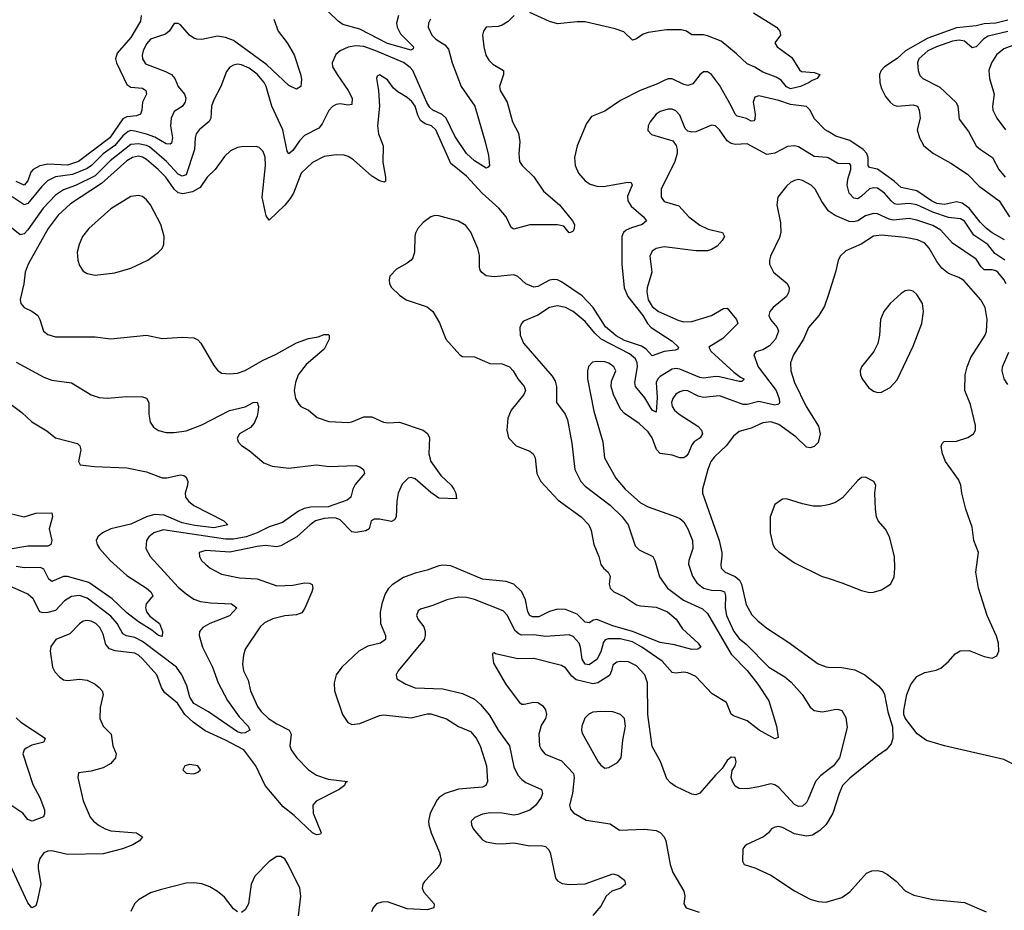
# Model space of a CAD drawing. Header units: inches. Extents: x 1678809 to 1859548, y 384609 to 522868.
# Tile 216 of 256: x 1755908 to 1760892, y 494318 to 498828. Entities that reach past the tile are written whole.
import ezdxf

# ---------------------------------------------------------------- set-up
doc = ezdxf.new("R2010")
doc.units = ezdxf.units.IN
doc.header["$MEASUREMENT"] = 0
doc.layers.add('B7459', color=7, linetype='Continuous')
doc.layers.add('B7469', color=7, linetype='Continuous')

msp = doc.modelspace()

# ---------------------------------------------------------------- linework, layer by layer
at = {"layer": 'B7459', "color": 5}
for points, elevation in [([(1757825, 498850), (1757814.8, 498810), (1757818.3, 498790), (1757836.4, 498756.4), (1757900.9, 498690), (1757898.9, 498681.1), (1757890, 498673.6), (1757770, 498707.9), (1757630, 498780.6), (1757544.3, 498804.3), (1757519.9, 498819.9), (1757470, 498869.8)], 340), ([(1759622.8, 498862.8), (1759739.6, 498790), (1759755.2, 498770), (1759758.7, 498750), (1759730.7, 498710), (1759743, 498690), (1759816.2, 498636.2), (1759854.7, 498574.7), (1759866.1, 498566.1), (1759930, 498560.3), (1759959.1, 498550), (1759944.9, 498530), (1759919.2, 498520.8), (1759904.4, 498510), (1759860.2, 498490), (1759810, 498478.1), (1759790, 498488.4), (1759762, 498522), (1759737.7, 498537.7), (1759670, 498562.2), (1759630, 498587.5), (1759590, 498604.1), (1759535.8, 498655.8), (1759458.8, 498718.8), (1759390, 498746.6), (1759368.7, 498751.3), (1759310.8, 498750.8), (1759283.1, 498770), (1759257.1, 498777.1), (1759182.6, 498777.4), (1759090, 498763.9), (1759064.7, 498755.3), (1759030, 498730.7), (1759010, 498723.9), (1758965.8, 498765.8), (1758922, 498782), (1758770, 498816.9), (1758730, 498817.6), (1758630, 498807.6), (1758590, 498819.4), (1758490, 498863.6)], 380), ([(1757987.9, 498830), (1757977.3, 498810), (1757974.9, 498790), (1757993.6, 498750), (1758014.6, 498730), (1758060.4, 498700.5), (1758078.6, 498678.6), (1758097.6, 498610), (1758143.4, 498490), (1758211.8, 498390), (1758264.8, 498210), (1758280.3, 498140.3), (1758285.8, 498090), (1758279.5, 498080.5), (1758270, 498076.5), (1758210, 498113.7), (1758170, 498150.5), (1758110, 498237.6), (1758067.6, 498330), (1758047.1, 498347.1), (1757999.5, 498370), (1757984.1, 498384.1), (1757969.1, 498409.1), (1757898.1, 498570), (1757885.3, 498585.3), (1757850, 498610.6), (1757710, 498670.9), (1757650, 498691.6), (1757610, 498696.2), (1757571.2, 498688.8), (1757530.4, 498670), (1757507.5, 498652.5), (1757488.9, 498610), (1757491.4, 498590), (1757514.3, 498550), (1757571.4, 498470), (1757591.5, 498430), (1757590, 498399.3), (1757570, 498394.8), (1757530, 498402.5), (1757510, 498399.3), (1757491.7, 498388.3), (1757472.7, 498367.3), (1757439, 498301), (1757421.8, 498278.2), (1757350, 498241.6), (1757325, 498215), (1757290, 498166), (1757270, 498148.2), (1757262.2, 498162.2), (1757239.6, 498270), (1757184.7, 498390), (1757156.2, 498490), (1757145.4, 498510), (1757110, 498551.6), (1757070, 498581.9), (1757030, 498599.9), (1757010, 498602), (1756990, 498597.8), (1756972.5, 498587.5), (1756954.9, 498565.1), (1756925.5, 498490), (1756890, 498422.9), (1756879.7, 498390), (1756875, 498330), (1756867.1, 498312.9), (1756816.5, 498270), (1756801.1, 498250), (1756795.8, 498230), (1756793.6, 498170), (1756750, 498042.3), (1756730, 498035.2), (1756710, 498045.3), (1756650.6, 498110.6), (1756564.4, 498184.4), (1756550, 498191.7), (1756510, 498199.4), (1756470, 498196.4), (1756366.3, 498113.7), (1756290, 498037.2), (1756190, 497988.6), (1756130, 497966), (1756090, 497939.4), (1756026.7, 497873.3), (1755950, 497763.9), (1755930, 497744.1), (1755910, 497739.1), (1755850, 497787.1)], 360), ([(1758411.7, 498850), (1758380.6, 498819.4), (1758350, 498799.8), (1758330, 498793.8), (1758270, 498789.6), (1758255.3, 498770), (1758250.3, 498750), (1758257.2, 498690), (1758267.6, 498647.6), (1758282.2, 498622.2), (1758303.5, 498603.5), (1758357, 498570), (1758357.7, 498550), (1758337.4, 498490), (1758340.2, 498470), (1758375.2, 498410), (1758401.8, 498310), (1758433.3, 498253.3), (1758439.4, 498210), (1758434.2, 498150), (1758438.8, 498110), (1758451.4, 498090), (1758510, 498033), (1758559.4, 497959.4), (1758640.8, 497890), (1758705.7, 497810), (1758716.5, 497790), (1758715, 497770), (1758710, 497757), (1758696, 497750), (1758690, 497748.2), (1758661.6, 497781.6), (1758630, 497789.8), (1758490, 497789.5), (1758410, 497767.4), (1758395.5, 497775.5), (1758370.8, 497830), (1758333.6, 497873.6), (1758249.4, 497950), (1758170, 498035), (1758090, 498099.8), (1758013.9, 498270), (1757992, 498290), (1757960.8, 498300.8), (1757937.7, 498317.7), (1757924.1, 498344.1), (1757910.7, 498390), (1757893.8, 498413.8), (1757870, 498433.5), (1757821.9, 498461.9), (1757801, 498481), (1757770, 498522.9), (1757730, 498549.3), (1757718, 498542), (1757713.4, 498530), (1757724.2, 498470), (1757728.6, 498390), (1757719.5, 498290), (1757724.7, 498250), (1757747.2, 498190), (1757746.2, 498106.2), (1757759.2, 498030), (1757759.3, 498010), (1757754.9, 498005.1), (1757730, 498012.3), (1757690, 498035.7), (1757598.3, 498118.3), (1757570, 498135.8), (1757550, 498141.6), (1757510, 498143.7), (1757450, 498134.5), (1757390, 498105), (1757333.2, 498050), (1757293.3, 497950), (1757277.6, 497922.4), (1757250, 497889), (1757170, 497813.3), (1757154.8, 497834.8), (1757136, 497930), (1757151.8, 498090), (1757151, 498131), (1757140.3, 498160.3), (1757120.6, 498180.6), (1757105.7, 498185.7), (1757030, 498184.8), (1757010, 498181), (1756975.9, 498164.1), (1756944.3, 498135.7), (1756897.8, 498070), (1756857.5, 498030), (1756822.3, 497977.7), (1756783.5, 497956.5), (1756734.2, 497945.8), (1756710, 497951.6), (1756690, 497969.9), (1756648.1, 498030), (1756609.5, 498070), (1756550, 498119.7), (1756530, 498131.8), (1756510, 498136.1), (1756479.7, 498130), (1756450, 498112.6), (1756321.6, 497998.4), (1756165.2, 497894.8), (1756102.1, 497837.9), (1756052.9, 497770), (1755950.2, 497590), (1755936, 497550), (1755929.4, 497490), (1755910.3, 497410.3), (1755914, 497390), (1755930.2, 497370.2), (1755970, 497352.3), (1755999.2, 497330), (1756010.2, 497310), (1756028.8, 497250), (1756050, 497233.4), (1756090, 497222.4), (1756290, 497222.8), (1756370, 497212.6), (1756550, 497230.4), (1756630, 497213.7), (1756730, 497221.1), (1756790, 497216.5), (1756810, 497206.7), (1756824.2, 497190), (1756890, 497077.1), (1756910, 497052.4), (1756930, 497038.7), (1756970, 497034.4), (1757010, 497038.8), (1757050, 497052.2), (1757137.2, 497102.8), (1757206.4, 497133.6), (1757310, 497192.3), (1757370, 497214.3), (1757418.4, 497221.6), (1757450, 497234.4), (1757470, 497234), (1757474, 497230), (1757474.9, 497210), (1757450, 497159.6), (1757358.5, 497081.5), (1757317.7, 497030), (1757304.2, 496990), (1757297.7, 496950), (1757304.9, 496910), (1757320.7, 496880.7), (1757330.6, 496870), (1757370.4, 496850), (1757413.4, 496813.4), (1757472.7, 496792.7), (1757571.7, 496788.3), (1757590, 496791.5), (1757650, 496816.2), (1757690, 496817.3), (1757750, 496790.2), (1757773.5, 496786.5), (1757830.9, 496789.1), (1757950, 496748.9), (1757972, 496732), (1757981.7, 496710), (1757979.3, 496630), (1757989.3, 496590), (1758039.1, 496519.1), (1758092.2, 496470), (1758106.4, 496450), (1758116.4, 496430), (1758118.8, 496401.2), (1758030, 496405.8), (1757990, 496432.9), (1757910, 496502.2), (1757890, 496509.8), (1757873.6, 496506.4), (1757844.5, 496475.5), (1757823.9, 496430), (1757816.8, 496390), (1757813.5, 496310), (1757805.1, 496294.9), (1757790, 496287.6), (1757730, 496297.9), (1757702.1, 496297.9), (1757686.9, 496290), (1757676.9, 496250), (1757660.8, 496239.2), (1757610, 496231.2), (1757590, 496235.2), (1757530, 496295.2), (1757510, 496303.4), (1757490, 496305.3), (1757450, 496301.3), (1757406, 496290), (1757377.7, 496270), (1757310.7, 496209.3), (1757230, 496163.4), (1757210, 496159.1), (1757150, 496164.6), (1757110, 496161), (1756971, 496131), (1756850, 496139.2), (1756817.3, 496130), (1756818.4, 496110), (1756828.5, 496090), (1756848.4, 496070), (1756872.7, 496050), (1756930, 496020.2), (1757021.4, 496001.4), (1757110, 495997.3), (1757210, 495960.9), (1757290, 495964.3), (1757350, 495975.9), (1757374.8, 495974.8), (1757387.7, 495967.7), (1757392.3, 495950), (1757386.4, 495930), (1757352.1, 495847.9), (1757335.6, 495824.4), (1757310, 495813.6), (1757250, 495809.3), (1757190, 495793.3), (1757147, 495773), (1757125.9, 495754.1), (1757050, 495640.9), (1757040.2, 495610), (1757035.9, 495564.1), (1757041.2, 495530), (1757063.7, 495483.7), (1757076.5, 495430), (1757111.9, 495350), (1757130, 495324.2), (1757168.2, 495290), (1757210, 495262), (1757271.6, 495230), (1757282.6, 495210), (1757275.9, 495150), (1757281.6, 495130), (1757311.1, 495090), (1757370, 495029.5), (1757410, 495001.8), (1757470, 494982.7), (1757566.8, 494970), (1757557.3, 494962.7), (1757552, 494950), (1757526, 494930), (1757408.7, 494870), (1757392.4, 494850), (1757393.7, 494810), (1757434.4, 494710), (1757430, 494702.7), (1757410, 494700.9), (1757390, 494710.9), (1757297.2, 494797.2), (1757241.1, 494841.1), (1757150.5, 494950), (1757102.6, 495050), (1757041.8, 495130), (1756950, 495179.8), (1756847.5, 495227.5), (1756785.6, 495270), (1756743.4, 495310), (1756706.8, 495366.8), (1756640.2, 495420.2), (1756625.5, 495445.5), (1756602.6, 495510), (1756530, 495591.6), (1756510, 495609.9), (1756490, 495620.4), (1756391.7, 495631.7), (1756362.7, 495642.7), (1756344.3, 495664.3), (1756330, 495716.3), (1756313.6, 495750), (1756293.3, 495770), (1756270, 495781.6), (1756250, 495785.8), (1756230, 495781.6), (1756210, 495768.6), (1756161.4, 495718.6), (1756090.4, 495690), (1756065.5, 495654.5), (1756061.5, 495630), (1756074.7, 495550), (1756086, 495526), (1756110, 495499.5), (1756130, 495485.7), (1756150, 495481.7), (1756210, 495488.7), (1756250, 495482.6), (1756290, 495462.6), (1756310, 495447), (1756325.7, 495430), (1756330, 495411.3), (1756315.4, 495344.6), (1756314, 495290), (1756331.2, 495251.2), (1756370.3, 495210), (1756379.1, 495150), (1756395.9, 495110), (1756393.4, 495090), (1756370, 495060.9), (1756330, 495038.8), (1756270, 495022.4), (1756205.8, 495014.2), (1756202, 494990), (1756228.5, 494871.5), (1756265.2, 494790), (1756280.8, 494770), (1756310, 494747), (1756340.3, 494730), (1756370, 494720.1), (1756498.8, 494710), (1756530.4, 494690), (1756513.7, 494670), (1756481.1, 494650), (1756428.4, 494630), (1756330, 494603.8), (1756150, 494599.8), (1756070, 494619.3), (1756050, 494618.2), (1756030, 494608.3), (1756010, 494579.6), (1756002, 494550), (1756000.9, 494530), (1756014.8, 494450), (1755997.2, 494362.8), (1755990, 494340.7), (1755983.6, 494336.4), (1755970, 494331.2), (1755950, 494355.6), (1755850.5, 494570)], 380), ([(1757194, 498830), (1757215.6, 498770), (1757261.8, 498710), (1757297.1, 498650), (1757328.7, 498551.3), (1757333.9, 498526.1), (1757330.3, 498490), (1757310, 498476.2), (1757270, 498494), (1757159.6, 498599.6), (1756990, 498723.4), (1756950, 498737.8), (1756910, 498743.8), (1756830, 498728.5), (1756804, 498730), (1756790, 498734.3), (1756768, 498750), (1756722, 498802), (1756710, 498809.3), (1756690, 498809.2), (1756664.9, 498770), (1756645.3, 498754.7), (1756570, 498729), (1756550, 498705.7), (1756533.1, 498670), (1756527.9, 498647.9), (1756529.4, 498629.4), (1756544.8, 498604.8), (1756646, 498566), (1756675.6, 498550), (1756693.6, 498530), (1756710.2, 498490), (1756742.6, 498450), (1756748.4, 498430), (1756745, 498410), (1756730, 498388.9), (1756690, 498363.1), (1756674.5, 498330), (1756672, 498290), (1756681.9, 498230), (1756676.8, 498203.2), (1756670, 498197.4), (1756650, 498199.1), (1756592.7, 498232.7), (1756550, 498249.1), (1756490, 498264.3), (1756470, 498266.4), (1756457.7, 498262.3), (1756430, 498240.5), (1756388.9, 498191.1), (1756330, 498148.6), (1756272.1, 498090), (1756250, 498074.1), (1756176.1, 498043.9), (1756088.6, 498031.4), (1756048.2, 498011.8), (1756018.1, 497981.9), (1755950, 497896.7), (1755930, 497890.4), (1755870, 497930.8)], 340), ([(1756522.7, 498850), (1756518.9, 498821.1), (1756470, 498737.8), (1756402.1, 498657.9), (1756393.4, 498630), (1756397.6, 498610), (1756450, 498499.4), (1756470, 498485.7), (1756530, 498480.6), (1756546.3, 498470), (1756549.2, 498450), (1756530.2, 498410), (1756526.9, 498370), (1756519.5, 498350), (1756498.9, 498341.1), (1756450, 498335.6), (1756430, 498325.4), (1756363.8, 498230), (1756205, 498110), (1756150, 498090.5), (1756050, 498096.2), (1756010, 498088.1), (1755977, 498070), (1755963.8, 498056.2), (1755948.8, 498011.2), (1755930, 497989.9), (1755890, 498007.9)], 320), ([(1760000, 498261.6), (1759985.7, 498270), (1759930, 498327.1), (1759909.8, 498370), (1759890, 498388.7), (1759810, 498398.4), (1759750, 498418.5), (1759650, 498441.9), (1759630, 498435), (1759620.4, 498410), (1759631.2, 498350), (1759630, 498322), (1759624.7, 498315.3), (1759610, 498314.3), (1759586.9, 498326.9), (1759540.1, 498340.1), (1759529.1, 498349.1), (1759510, 498392), (1759450, 498496.5), (1759410, 498550.7), (1759390, 498564.4), (1759370, 498564.6), (1759350, 498548.7), (1759316.1, 498503.9), (1759290, 498494.4), (1759270, 498499.5), (1759210, 498528.2), (1759190, 498528.2), (1759170, 498520.6), (1759136.6, 498503.4), (1759048, 498470), (1758950, 498418.9), (1758870, 498365), (1758802.3, 498337.7), (1758777.4, 498302.6), (1758730.3, 498190), (1758715.6, 498130), (1758719.7, 498090), (1758736.1, 498050), (1758770, 498011.7), (1758795.3, 497995.3), (1758830, 497984.7), (1758863.5, 497983.5), (1758985.8, 498005.9), (1759003.4, 498003.4), (1759008.8, 497990), (1758985.2, 497934.8), (1758987, 497910), (1759004, 497884), (1759066, 497830), (1759080.9, 497810), (1759059.1, 497790), (1759005.4, 497774.6), (1758978.7, 497761.3), (1758964.4, 497750), (1758955.2, 497730), (1758956, 497590), (1758967.9, 497470), (1758986, 497426), (1759061.5, 497330), (1759085.8, 497290), (1759103.8, 497270), (1759210, 497199.5), (1759242, 497170), (1759239.7, 497160.3), (1759225.4, 497154.6), (1759170, 497148.4), (1759110, 497126.2), (1759078.7, 497158.7), (1759055, 497175), (1758970, 497204.2), (1758926.6, 497226.6), (1758872.5, 497272.5), (1758811, 497370), (1758755.2, 497430), (1758650, 497501), (1758630, 497509.8), (1758610, 497512.2), (1758590, 497508.2), (1758530, 497476.5), (1758510, 497473.8), (1758469.9, 497489.9), (1758430, 497527.3), (1758410, 497535.5), (1758310, 497525.4), (1758270, 497531.2), (1758247.1, 497547.1), (1758239.6, 497559.6), (1758235.1, 497575.1), (1758235, 497635), (1758227.6, 497670), (1758192.4, 497752.4), (1758166.5, 497786.5), (1758130, 497807.6), (1758030, 497835.1), (1758010, 497835.6), (1757990, 497829.8), (1757950, 497800.3), (1757922.8, 497770), (1757912.3, 497747.7), (1757907.9, 497730), (1757907.3, 497650), (1757897.4, 497622.6), (1757889.2, 497610), (1757870, 497595.4), (1757814.6, 497565.4), (1757782.4, 497530), (1757778.2, 497510), (1757780.2, 497490), (1757790, 497472.2), (1757830, 497433.1), (1757863.8, 497410), (1757970, 497374), (1757999.3, 497350), (1758032.8, 497292.8), (1758065.5, 497210), (1758136.3, 497130), (1758150, 497122), (1758210, 497120.6), (1758287, 497087), (1758350, 497085.1), (1758387.1, 497070), (1758406.3, 497050), (1758430.1, 497010.1), (1758461.8, 496970), (1758468.3, 496950), (1758459.3, 496930), (1758396.5, 496850), (1758378.5, 496810), (1758373.1, 496750), (1758383.1, 496710), (1758420.5, 496670), (1758490, 496643.7), (1758506.4, 496630), (1758516.9, 496610), (1758525.5, 496530), (1758546.7, 496490), (1758634.5, 496394.5), (1758750.2, 496310), (1758789.2, 496270), (1758801.1, 496241.1), (1758814.7, 496170), (1758839.6, 496110), (1758849.2, 496069.2), (1758862.4, 496050), (1758886.7, 496030), (1758896.5, 496010), (1758891.9, 495970), (1758896.3, 495950), (1758915.5, 495930), (1758970, 495905.1), (1759030, 495864.8), (1759050, 495859.4), (1759130, 495853.4), (1759187.2, 495830), (1759231.7, 495791.7), (1759262.9, 495742.9), (1759341.6, 495670), (1759356, 495650), (1759339.9, 495640.1), (1759310, 495639.3), (1759222.4, 495662.4), (1759150, 495674.5), (1759010, 495730.2), (1758910, 495758.4), (1758830, 495790.8), (1758812.8, 495787.2), (1758790, 495774.1), (1758770, 495777), (1758730, 495817), (1758670, 495840.8), (1758630, 495842.6), (1758590, 495830.4), (1758536.3, 495803.7), (1758504, 495804), (1758490, 495810.9), (1758479.6, 495830), (1758468.8, 495890), (1758450.4, 495930), (1758410, 495969.2), (1758370, 495983.2), (1758250, 495994.4), (1758090, 496061.9), (1758050, 496065.4), (1758030, 496061.8), (1757970, 496040.3), (1757910, 496025.3), (1757850, 496003.2), (1757793.5, 495966.5), (1757773.7, 495946.3), (1757758.8, 495921.2), (1757741.4, 495870), (1757732.8, 495827.2), (1757735.1, 495770), (1757759.4, 495710), (1757760.2, 495690), (1757734, 495670), (1757670, 495656), (1757624.9, 495630), (1757538, 495550), (1757510.2, 495510), (1757500.2, 495470), (1757502, 495430), (1757542.3, 495310), (1757569.6, 495269.6), (1757590, 495259.3), (1757630, 495263.2), (1757730, 495304.6), (1757750, 495307.8), (1757890, 495293.2), (1757970, 495312.2), (1757990, 495312.3), (1758068.3, 495288.3), (1758130, 495248.1), (1758190, 495222.8), (1758218.6, 495190), (1758238.8, 495150), (1758271.1, 495050), (1758275.6, 494970), (1758268.2, 494950), (1758250, 494940.9), (1758130, 494931.6), (1758062, 494910), (1758031.6, 494890), (1758022, 494878), (1757985.5, 494810), (1757976.6, 494770), (1757979, 494750), (1757990.8, 494710.8), (1758032.6, 494610), (1758041.3, 494570), (1758034.4, 494550), (1758018.7, 494530), (1757957, 494463), (1757949.1, 494450), (1757945.2, 494430), (1757953.2, 494410), (1758006, 494350), (1758003.8, 494330), (1757970, 494321), (1757870, 494325.8), (1757770, 494360.2), (1757740.4, 494359.6), (1757714.9, 494350), (1757696.5, 494330), (1757688.9, 494310)], 420), ([(1760000, 498127.8), (1759996, 498130), (1759930, 498135.4), (1759850, 498183.7), (1759830, 498189.8), (1759794.6, 498185.4), (1759730, 498152.9), (1759690, 498145.6), (1759590, 498198.7), (1759530, 498196.4), (1759510, 498200.5), (1759490, 498214.7), (1759449.8, 498269.8), (1759430, 498289.7), (1759410, 498294), (1759330, 498260.4), (1759310, 498258.9), (1759290, 498263.6), (1759276.2, 498276.2), (1759250, 498345.1), (1759230, 498366.6), (1759210, 498374.8), (1759190, 498374.8), (1759150, 498363.1), (1759130, 498349.7), (1759098.9, 498310), (1759088.5, 498290), (1759087.2, 498267.2), (1759106.6, 498246.6), (1759214.5, 498214.5), (1759231.5, 498191.5), (1759236.5, 498170), (1759236.1, 498150), (1759223.9, 498110), (1759154.7, 497970), (1759155.2, 497930), (1759170, 497906.9), (1759244.6, 497884.6), (1759294.7, 497830), (1759350, 497787.6), (1759392.7, 497767.3), (1759466, 497750), (1759474.9, 497730), (1759464.4, 497710), (1759438.7, 497681.3), (1759410, 497663.6), (1759390, 497657.4), (1759330, 497658.2), (1759170, 497678.1), (1759130.5, 497670), (1759110, 497656), (1759096.9, 497630), (1759107.6, 497550), (1759083.5, 497470), (1759081.8, 497450), (1759088.6, 497410), (1759110, 497376.1), (1759141.3, 497350), (1759244.3, 497304.3), (1759270, 497297.1), (1759310, 497299.6), (1759409.4, 497330.6), (1759470, 497365.8), (1759490, 497366.5), (1759536.5, 497310), (1759543.6, 497290), (1759467.1, 497212.9), (1759395.6, 497170), (1759405.7, 497150), (1759523.7, 497043.7), (1759557, 497017), (1759574.3, 497010), (1759574.3, 497005.7), (1759564.1, 496995.9), (1759550, 496995.1), (1759450, 497019.7), (1759430, 497021.4), (1759370, 497012.8), (1759350, 497015.4), (1759250, 497058.1), (1759230, 497062.3), (1759210, 497058.6), (1759150, 497021.5), (1759138.1, 497010), (1759130, 496991.2), (1759134.8, 496914.8), (1759130, 496840.5), (1759110, 496850.7), (1759073.1, 496913.1), (1759024.6, 496970), (1759021.2, 496990), (1759036.1, 497070), (1759034, 497090), (1759025.5, 497110), (1758995.3, 497135.3), (1758850.9, 497210.9), (1758819.7, 497239.7), (1758770, 497299.9), (1758710, 497349.9), (1758670, 497369.8), (1758630, 497379.1), (1758590, 497369.8), (1758530, 497332.2), (1758458.7, 497301.3), (1758447.7, 497290), (1758439.3, 497270), (1758441.3, 497230), (1758458.9, 497190), (1758603, 497023), (1758617.9, 496997.9), (1758624.7, 496970), (1758624.9, 496890), (1758668.9, 496830), (1758681.1, 496801.1), (1758703.4, 496683.4), (1758717.5, 496550), (1758748.3, 496490), (1758770, 496466.2), (1758896.9, 496370), (1758958.5, 496310), (1758988.3, 496270), (1759023.8, 496163.8), (1759044, 496144), (1759112.4, 496110), (1759122.6, 496090), (1759145.9, 496005.9), (1759186.8, 495950), (1759268.6, 495888.6), (1759363.9, 495843.9), (1759390, 495820.7), (1759510, 495614.6), (1759590, 495531.5), (1759643.8, 495463.8), (1759699.5, 495379.5), (1759738.5, 495250), (1759746.8, 495193.2), (1759730, 495186), (1759650.9, 495230), (1759590, 495278), (1759522, 495302), (1759510, 495312), (1759485.4, 495370), (1759413.8, 495413.8), (1759330, 495501.3), (1759290, 495521.2), (1759270, 495524.5), (1759230, 495519.2), (1759210, 495521.7), (1759159.8, 495579.8), (1759057.8, 495650), (1759010, 495677), (1758948.1, 495691.9), (1758887.3, 495692.7), (1758872.2, 495687.8), (1758863.7, 495676.3), (1758850, 495626), (1758830, 495588.7), (1758790, 495561.6), (1758770, 495564.4), (1758756, 495590), (1758747.4, 495650), (1758739.6, 495670), (1758710, 495704), (1758690, 495713.2), (1758570, 495704.4), (1758510, 495712.4), (1758450, 495711.8), (1758436.3, 495716.3), (1758414.5, 495734.5), (1758377.7, 495810), (1758355.1, 495835.1), (1758210, 495891.6), (1758170, 495902.1), (1758130, 495903.2), (1758070.2, 495889.8), (1757999.3, 495860.7), (1757937.5, 495842.5), (1757925.6, 495834.4), (1757917.4, 495810), (1757924.9, 495790), (1757953.5, 495753.5), (1757960.2, 495730), (1757960.5, 495710), (1757954.6, 495690), (1757823.8, 495530), (1757813.4, 495510), (1757817.3, 495490), (1757862.4, 495462.4), (1757910, 495444.5), (1758050, 495439.4), (1758150, 495415.3), (1758210, 495387.5), (1758240, 495360), (1758286.3, 495306.3), (1758329.4, 495230), (1758386.7, 495150), (1758410, 495044.4), (1758430, 495002.9), (1758450, 494980.2), (1758470, 494965.9), (1758549.1, 494929.1), (1758555.2, 494910), (1758548.2, 494890), (1758520.6, 494850), (1758490, 494825.7), (1758430, 494803.2), (1758410, 494800.3), (1758349.8, 494809.8), (1758290, 494812.2), (1758250, 494804.8), (1758212.1, 494787.9), (1758194, 494770), (1758194.9, 494750), (1758204.2, 494730), (1758250, 494674), (1758270, 494664), (1758315.8, 494655.8), (1758350, 494653.8), (1758410, 494659.3), (1758490, 494644.6), (1758546.9, 494646.9), (1758570, 494640.3), (1758585.5, 494625.5), (1758593.4, 494610), (1758620.6, 494480.6), (1758630, 494466.7), (1758653.5, 494453.5), (1758689.2, 494449.2), (1758770, 494452.8), (1758910, 494502.7), (1758936.2, 494496.2), (1758970, 494470.3), (1758974.9, 494450), (1758950.3, 494430), (1758905.8, 494414.2), (1758877.1, 494390), (1758850, 494339.7), (1758810, 494292)], 440), ([(1760000, 497861.4), (1759967.8, 497907.8), (1759935, 497970), (1759915.1, 497990), (1759870, 498013.8), (1759850, 498018.2), (1759830, 498014.2), (1759810, 498003.9), (1759790, 497985.7), (1759746.3, 497930), (1759741.3, 497890), (1759759, 497799), (1759761.5, 497750), (1759754.8, 497725.2), (1759708.7, 497630), (1759703.1, 497610), (1759703.8, 497590), (1759723.1, 497550), (1759792.1, 497492.1), (1759803.7, 497470), (1759802, 497450), (1759790, 497426), (1759721.3, 497370), (1759705.3, 497350), (1759700.9, 497330), (1759707.9, 497310), (1759742.9, 497270), (1759749.4, 497250), (1759734.2, 497210), (1759703.1, 497176.9), (1759670, 497156.5), (1759634, 497146), (1759623.8, 497130), (1759646.5, 497070), (1759737.3, 496950), (1759752.1, 496907.9), (1759754.3, 496890), (1759750, 496881.7), (1759730, 496876.3), (1759650, 496894.6), (1759590, 496878.8), (1759570, 496878.7), (1759450, 496923.4), (1759370, 496914.5), (1759342, 496922), (1759290, 496948.1), (1759270, 496949.8), (1759250, 496943.7), (1759229.2, 496930.8), (1759213.5, 496910), (1759207.9, 496890), (1759210, 496869), (1759222.2, 496850), (1759246.4, 496830), (1759340.2, 496770), (1759359.3, 496750), (1759364.5, 496730), (1759352.6, 496710), (1759322.8, 496690), (1759310, 496675.6), (1759291.5, 496630), (1759281.9, 496618.1), (1759270, 496609.1), (1759250, 496609.2), (1759210, 496623.2), (1759150, 496631.9), (1759131.7, 496651.7), (1759109.1, 496710), (1759090, 496740.3), (1759043.5, 496783.5), (1758970, 496833.7), (1758950, 496855.8), (1758914, 496930), (1758902, 496970), (1758903, 496997), (1758926, 497050), (1758916.3, 497070), (1758890, 497088.3), (1758870, 497094.6), (1758830, 497097.3), (1758806.7, 497093.3), (1758788, 497072), (1758782.4, 497050), (1758782.6, 497010), (1758813.9, 496846.1), (1758859.5, 496690), (1758868.4, 496610), (1758926.3, 496506.3), (1758972.7, 496450), (1759050, 496380.9), (1759090, 496361.2), (1759230.5, 496310), (1759250, 496301.3), (1759270, 496284.6), (1759290.1, 496250.1), (1759312.9, 496190), (1759314.7, 496150), (1759294.7, 496090), (1759293.4, 496070), (1759314.2, 496010), (1759335.8, 495975.8), (1759369.7, 495949.7), (1759410, 495938.7), (1759457.3, 495937.3), (1759475.1, 495930), (1759480.4, 495910), (1759478.3, 495850), (1759485.5, 495810), (1759522.8, 495730), (1759550, 495694.5), (1759585.9, 495665.9), (1759700.2, 495550), (1759780.5, 495500.5), (1759812.7, 495472.7), (1759869.2, 495410), (1759910, 495346), (1759929.1, 495329.1), (1759970, 495322.3), (1760000, 495328.6)], 460), ([(1760000, 497432), (1759982.5, 497377.5), (1759954, 497330), (1759901.6, 497270), (1759875.5, 497210), (1759825.7, 497130), (1759810.2, 497090), (1759811.6, 497050), (1759830.6, 496990), (1759889.3, 496870), (1759951.8, 496770), (1759959.8, 496730), (1759950, 496687.3), (1759930, 496667.1), (1759910, 496659.8), (1759890, 496663.9), (1759836, 496716), (1759770, 496765), (1759750, 496777.2), (1759710, 496790.9), (1759670, 496787.3), (1759610, 496759.5), (1759550, 496743.2), (1759520.7, 496719.3), (1759483.8, 496670), (1759425.4, 496614.6), (1759406.6, 496590), (1759390.7, 496550), (1759364.4, 496450), (1759363.9, 496430), (1759449.5, 496190), (1759461.7, 496130), (1759463, 496110), (1759456.6, 496070), (1759459.3, 496050), (1759478.5, 496030), (1759528.9, 496008.9), (1759551.6, 495990), (1759561.7, 495970), (1759586.2, 495866.2), (1759614.6, 495814.6), (1759643.7, 495783.7), (1759690, 495746.5), (1759796.7, 495676.7), (1759950, 495565.8), (1759990, 495550.2), (1760000, 495549.9)], 480), ([(1755890, 497092.9), (1756030, 497016.9), (1756070, 497003.2), (1756170, 496988.2), (1756270, 496928.5), (1756310, 496914), (1756350, 496912.2), (1756450, 496920.2), (1756530, 496918.3), (1756550, 496912.2), (1756561.1, 496890), (1756561.5, 496830), (1756569.2, 496789.2), (1756584.9, 496764.9), (1756610, 496747.4), (1756650, 496738), (1756690, 496737.2), (1756750, 496745.6), (1756830, 496776.6), (1756970, 496849.2), (1757050, 496868), (1757090, 496888.7), (1757110, 496890.3), (1757116.9, 496870), (1757115.9, 496850), (1757110, 496820.9), (1757095.1, 496784.9), (1757077.1, 496762.9), (1757021.3, 496730), (1757009.2, 496709.2), (1757014, 496690), (1757030, 496672.4), (1757070, 496646), (1757143.5, 496583.5), (1757186.3, 496566.3), (1757270, 496556.6), (1757410, 496574), (1757474.9, 496565.1), (1757610, 496570.3), (1757630, 496563.7), (1757648.2, 496550), (1757654, 496530), (1757606.3, 496473.7), (1757594.2, 496450), (1757584.5, 496410), (1757565.5, 496394.5), (1757470, 496360.3), (1757381.2, 496358.8), (1757347.5, 496352.5), (1757320.1, 496339.9), (1757238, 496282), (1757170, 496259.4), (1757109.4, 496230), (1757053.8, 496210), (1756990, 496198.2), (1756950, 496198.1), (1756634.7, 496245.3), (1756587, 496230), (1756562.3, 496210), (1756549.1, 496190), (1756545.8, 496150), (1756569.1, 496110), (1756710, 495954.4), (1756750, 495920.7), (1756790, 495894), (1756822.4, 495882.4), (1756874.3, 495874.3), (1756981, 495870), (1757006.4, 495850), (1756970, 495809.8), (1756870.3, 495770), (1756834.7, 495750), (1756818.9, 495730), (1756817.1, 495710), (1756833.1, 495650), (1756884.4, 495550), (1756913, 495470), (1756960.4, 495380.4), (1757018.2, 495298.2), (1757064.9, 495250), (1757073.4, 495230), (1757050, 495217.3), (1757030, 495215.1), (1757010, 495222.2), (1756863.1, 495323.1), (1756790, 495365.9), (1756770, 495397), (1756753.9, 495453.9), (1756728.7, 495510), (1756702, 495550), (1756530, 495679.2), (1756490, 495698.8), (1756448.6, 495708.6), (1756430, 495718.3), (1756401.6, 495770), (1756370, 495807.5), (1756250, 495898.5), (1756210, 495911.9), (1756170, 495907.2), (1756134.2, 495885.8), (1756090, 495836), (1756050, 495825.3), (1756024.6, 495824.6), (1756009.8, 495830), (1755976, 495896), (1755950, 495918.5), (1755789.3, 495989.3)], 360), ([(1755851.6, 496890), (1755918.9, 496838.9), (1755970, 496791.1), (1756045.2, 496745.2), (1756090, 496710.3), (1756201.1, 496681.1), (1756212.7, 496670), (1756217.6, 496650), (1756205.3, 496590), (1756214.6, 496574.6), (1756286, 496566), (1756450, 496559.3), (1756550, 496539.1), (1756630, 496508.3), (1756652.6, 496507.4), (1756722.4, 496522.4), (1756739, 496519), (1756751.2, 496511.2), (1756758.7, 496490), (1756757.4, 496470), (1756744.9, 496430), (1756747.7, 496410), (1756761.7, 496390), (1756790, 496368.2), (1756941, 496290), (1756962, 496270), (1756890, 496255.5), (1756794, 496266), (1756730, 496280.3), (1756639.2, 496319.2), (1756590, 496321.6), (1756550, 496311.1), (1756470, 496272.5), (1756370.1, 496249.9), (1756327.4, 496230), (1756303.1, 496210), (1756294.6, 496190), (1756299.6, 496170), (1756311.6, 496150), (1756365.5, 496090), (1756450, 496012.7), (1756549.1, 495950), (1756571.3, 495930), (1756582, 495910), (1756548, 495870), (1756544.7, 495850), (1756549.3, 495830), (1756567.6, 495807.6), (1756615.2, 495770), (1756631.3, 495730), (1756630, 495705.1), (1756610, 495709), (1756576.9, 495736.9), (1756510, 495778.3), (1756450, 495825), (1756375.5, 495895.5), (1756257.5, 495977.5), (1756150, 496009), (1756130, 496007.9), (1756070, 495983.7), (1756055.1, 495995.1), (1756030, 496044.8), (1756013.7, 496053.7), (1755930, 496051.6), (1755890, 496058.4)], 340), ([(1760000, 496371.9), (1759965.3, 496365.3), (1759925.3, 496365.3), (1759870, 496376.9), (1759790, 496401.6), (1759770, 496399.5), (1759730, 496372.3), (1759707.6, 496310), (1759707.4, 496230), (1759720.6, 496170), (1759731.3, 496151.3), (1759750, 496133.4), (1759830, 496077.6), (1759970, 496009.1), (1760000, 495999.4)], 520), ([(1755816.9, 496336.9), (1755930, 496310.4), (1755990, 496328.4), (1756071.3, 496330), (1756074, 496310), (1756058, 496250), (1756070.5, 496190), (1756066, 496170), (1756050, 496162), (1755950, 496161.1), (1755850, 496144.7)], 320), ([(1760000, 495028.5), (1759961.9, 494998.1), (1759937, 494970), (1759899.7, 494880.3), (1759890, 494863.5), (1759870, 494845.5), (1759850, 494843.7), (1759830, 494853.7), (1759750, 494939.3), (1759730, 494953.1), (1759710, 494959.2), (1759650, 494942.6), (1759590, 494933), (1759550, 494934), (1759530, 494947), (1759515.6, 494970), (1759509.6, 494990.4), (1759514.7, 495025.3), (1759529.4, 495050), (1759535.1, 495070), (1759530, 495091.5), (1759510, 495092.6), (1759490, 495076.2), (1759464.4, 495035.6), (1759430, 495002.9), (1759350, 494911.2), (1759330, 494902.3), (1759310, 494906), (1759226.6, 494946.6), (1759203.1, 494963.1), (1759183.9, 494983.9), (1759151, 495071), (1759110, 495146.6), (1759087.6, 495310), (1759086.5, 495470), (1759072.3, 495510), (1759030, 495556.2), (1758990, 495576), (1758950, 495578.5), (1758930, 495575.1), (1758910, 495559.5), (1758904, 495530), (1758893.3, 495506.7), (1758834.5, 495470), (1758810, 495465.1), (1758724.6, 495484.6), (1758703.6, 495503.6), (1758670, 495546), (1758650, 495556.8), (1758510, 495592.5), (1758430, 495591.8), (1758316.5, 495616.5), (1758310, 495622), (1758302, 495618), (1758301, 495610), (1758306, 495570), (1758370, 495460.4), (1758438, 495370), (1758450, 495362), (1758462, 495362), (1758508.8, 495371.2), (1758530, 495370.2), (1758555.1, 495355.1), (1758570, 495333), (1758574.9, 495310), (1758570.3, 495290), (1758546.9, 495253.1), (1758535.8, 495210), (1758539.7, 495150), (1758549.2, 495130), (1758568.4, 495108.4), (1758650, 495075.5), (1758712, 495010), (1758715.1, 494990), (1758706.3, 494910), (1758691.3, 494850), (1758695.6, 494830), (1758711.6, 494811.6), (1758775.2, 494775.2), (1758896.5, 494756.5), (1758944.2, 494724.2), (1759070, 494729.2), (1759130, 494721.7), (1759150, 494712), (1759170.3, 494690), (1759178.3, 494670), (1759201.5, 494550), (1759214.4, 494510), (1759270, 494414.8), (1759274.3, 494390), (1759270.5, 494350), (1759281, 494330), (1759348.2, 494308.2)], 460), ([(1755890, 495291.8), (1755913.1, 495270), (1756036.4, 495190), (1756030.4, 495170), (1755970, 495154.5), (1755940.7, 495139.3), (1755930.2, 495130), (1755924.1, 495110), (1755975.2, 494955.2), (1756010.3, 494889.7), (1756034.1, 494825.9), (1756034.1, 494805.9), (1756028.3, 494791.7), (1755971.3, 494770), (1755950, 494778.4), (1755924, 494810), (1755863.5, 494850)], 360), ([(1760000, 494769.7), (1759988.9, 494751.1), (1759958.7, 494721.3), (1759921.7, 494698.3), (1759890, 494693.6), (1759830, 494705.5), (1759770, 494737.2), (1759750, 494741.5), (1759730, 494738.3), (1759713.4, 494730), (1759698.4, 494710), (1759673, 494690), (1759589, 494651), (1759578, 494642), (1759568, 494630), (1759567.1, 494567.1), (1759574.8, 494550), (1759630, 494533.7), (1759710, 494495.6), (1759830, 494415.8), (1759910, 494374), (1759950, 494362), (1759990, 494359.5), (1760000, 494362.3)], 480), ([(1757319.4, 494290), (1757331.6, 494390), (1757325.6, 494430), (1757267.8, 494550), (1757250, 494578.3), (1757230, 494591.1), (1757210, 494589.7), (1757170, 494565.4), (1757098.2, 494490), (1757080.5, 494450), (1757065.4, 494350), (1757050, 494319.7), (1757030, 494306.6)], 420), ([(1757010, 494309.8), (1756990, 494326), (1756943.9, 494383.9), (1756910, 494413.9), (1756870, 494436.5), (1756830, 494451.8), (1756790, 494457.4), (1756750, 494456), (1756618.6, 494421.4), (1756570, 494405.7), (1756510, 494370.8), (1756489.1, 494350), (1756470, 494312.3)], 420)]:
    msp.add_lwpolyline(points, dxfattribs=dict(at, elevation=elevation))
for points, elevation in [([(1756510, 497937.9), (1756470, 497931.9), (1756370, 497869.9), (1756258.6, 497770), (1756226.7, 497730), (1756209, 497690), (1756198.7, 497650), (1756201.5, 497610), (1756210, 497583.1), (1756230, 497555.2), (1756250, 497543.2), (1756290, 497533.8), (1756390, 497545.9), (1756471, 497569), (1756556.9, 497610), (1756610, 497650.3), (1756628.5, 497670), (1756637.3, 497690), (1756639.3, 497730), (1756622, 497790), (1756570.4, 497890), (1756550, 497915.6), (1756530, 497931.8)], 420), ([(1758850, 495325.4), (1758810, 495320.5), (1758788.2, 495311.8), (1758769.4, 495290.6), (1758753.6, 495250), (1758751.5, 495230), (1758755.3, 495215.3), (1758836, 495070), (1758850, 495052.2), (1758870, 495037.6), (1758890, 495041.5), (1758933.7, 495066.3), (1758952, 495090), (1758961, 495179), (1758974, 495250), (1758970, 495289.2), (1758949.8, 495309.8), (1758910, 495323.1)], 480), ([(1756770, 495055.6), (1756743.8, 495050), (1756734.4, 495030), (1756750, 495012.7), (1756790, 495008.3), (1756810, 495017.1), (1756822.9, 495030), (1756810, 495049.3)], 420)]:
    msp.add_lwpolyline(points, close=True, dxfattribs=dict(at, elevation=elevation))
at = {"layer": 'B7469', "color": 5}
for points, elevation in [([(1760910, 498825), (1760850, 498811.1), (1760790, 498807.6), (1760750, 498797), (1760650, 498787.5), (1760505.5, 498734.4), (1760391.7, 498670), (1760349.2, 498630.8), (1760286.3, 498590), (1760269.1, 498570), (1760260.7, 498550), (1760262.1, 498510), (1760270, 498480.3), (1760290, 498439.7), (1760314, 498410), (1760330, 498397.6), (1760350, 498390.1), (1760430, 498396.3), (1760452.9, 498390), (1760461.5, 498370), (1760466.3, 498330), (1760450.2, 498269.8), (1760462.5, 498230), (1760485.4, 498190), (1760533.8, 498150), (1760621.4, 498101.4), (1760705.1, 498045.1), (1760765.6, 497985.6), (1760865.5, 497910), (1760919, 497830)], 420), ([(1760910, 498769), (1760810, 498743.8), (1760788.6, 498731.4), (1760750, 498690.5), (1760730, 498684.7), (1760690, 498718.5), (1760663.9, 498723.9), (1760630, 498719.2), (1760548, 498690), (1760505.7, 498670), (1760459.3, 498630), (1760452.1, 498610), (1760455.3, 498570), (1760465, 498544.9), (1760479.3, 498530), (1760566.1, 498486.1), (1760647.9, 498407.9), (1760656.5, 498390), (1760664, 498324), (1760710, 498262), (1760749.2, 498190), (1760771.6, 498170), (1760832.3, 498130), (1760864.3, 498070), (1760896.6, 498030)], 440), ([(1760930, 498695.8), (1760890, 498680.5), (1760852.9, 498650), (1760826.8, 498610), (1760813.8, 498570), (1760817.2, 498530), (1760840.8, 498450), (1760832.9, 498390), (1760834.6, 498370), (1760854.3, 498330), (1760898.5, 498270)], 460), ([(1760892.5, 497712.5), (1760830, 497748.8), (1760802.7, 497770), (1760770, 497803.1), (1760713.8, 497873.8), (1760679.4, 497899.4), (1760650, 497906.3), (1760590, 497892.4), (1760550, 497897.5), (1760523.9, 497910), (1760450, 497961.3), (1760370, 497978.5), (1760335.2, 498010), (1760250, 498070.5), (1760210, 498079), (1760203.7, 498090), (1760202.5, 498130), (1760196, 498150), (1760178.4, 498170), (1760110, 498215.9), (1760038.8, 498238.8), (1760000, 498261.6)], 420), ([(1760894.1, 497610), (1760843.5, 497643.5), (1760809.4, 497690), (1760737.3, 497737.3), (1760690, 497807.7), (1760670, 497819), (1760610, 497826.5), (1760530, 497852.9), (1760449.1, 497890.9), (1760410, 497897.7), (1760350, 497892), (1760336.2, 497896.2), (1760318.5, 497910), (1760286, 497950), (1760250, 497974.5), (1760230, 497976.3), (1760210, 497970.6), (1760170, 497933.6), (1760150, 497921.4), (1760130, 497923.4), (1760106.1, 497950), (1760095.9, 497990), (1760099.2, 498020.8), (1760115.2, 498070), (1760115.8, 498090), (1760110, 498098.3), (1760050, 498099.8), (1760000, 498127.8)], 440), ([(1760900.7, 497490), (1760890, 497511.5), (1760858.7, 497550), (1760850, 497556.7), (1760830, 497560.7), (1760790, 497562), (1760775.7, 497575.7), (1760750, 497615.8), (1760630, 497696.5), (1760570, 497761.4), (1760530, 497785), (1760450, 497812.5), (1760410, 497821.3), (1760330, 497813.1), (1760310, 497817.4), (1760250, 497844.9), (1760230, 497846.5), (1760190, 497834.7), (1760150, 497809.3), (1760130, 497804.2), (1760106.7, 497806.7), (1760036.1, 497836.1), (1760000.6, 497860.6), (1760000, 497861.4)], 460), ([(1760991.8, 495031.8), (1760890, 495082.2), (1760590, 495150.7), (1760498.4, 495178.4), (1760451.6, 495211.6), (1760390.8, 495290.8), (1760384, 495310), (1760383.9, 495330), (1760398.7, 495410), (1760418.6, 495461.4), (1760450, 495502.2), (1760490, 495521.8), (1760546.7, 495533.3), (1760570, 495543.8), (1760610, 495577.1), (1760642.7, 495617.3), (1760668.1, 495631.9), (1760713.8, 495633.8), (1760790, 495603.6), (1760830, 495595.3), (1760853.9, 495606.1), (1760864.7, 495630), (1760863.5, 495670), (1760853.1, 495706.9), (1760805.3, 495810), (1760761, 495950), (1760748.6, 496030), (1760760.8, 496130), (1760737.5, 496190), (1760730, 496258), (1760697.8, 496350), (1760676.5, 496430), (1760672.8, 496470), (1760659.7, 496499.7), (1760594.4, 496590), (1760579.8, 496630), (1760572.6, 496667.4), (1760577.7, 496682.3), (1760588.1, 496691.9), (1760650, 496694.2), (1760707.2, 496712.8), (1760736.9, 496730), (1760746.6, 496750), (1760746.6, 496773.4), (1760720.1, 496879.9), (1760692.5, 496950), (1760694.6, 497030), (1760703.5, 497070), (1760722.1, 497117.9), (1760795, 497230), (1760801.1, 497250), (1760804.5, 497310), (1760795.2, 497370), (1760773.8, 497410), (1760686.5, 497506.5), (1760662.3, 497522.3), (1760610, 497543), (1760575.6, 497570), (1760550, 497603.4), (1760511.3, 497671.3), (1760490, 497695.9), (1760453.2, 497713.2), (1760390, 497725), (1760270, 497736.2), (1760230, 497731.6), (1760168.2, 497691.8), (1760090, 497657.2), (1760062, 497630), (1760051.7, 497608.3), (1760038, 497550), (1760000, 497432)], 480), ([(1760910, 496980.5), (1760891, 497010), (1760880.7, 497050), (1760883.5, 497070), (1760915.6, 497144.4)], 460), ([(1760000, 495999.4), (1760070, 495976.9), (1760170, 495936.9), (1760210, 495928), (1760230, 495929.1), (1760270, 495940.3), (1760316.2, 495970), (1760334.5, 496005.5), (1760338, 496050), (1760335.4, 496110), (1760311.5, 496210), (1760290, 496248.7), (1760254, 496290), (1760245.2, 496310), (1760239.3, 496350), (1760237, 496430), (1760241.3, 496470), (1760232.4, 496490), (1760190, 496510.5), (1760170, 496509.7), (1760150, 496495.1), (1760072.6, 496407.4), (1760037, 496383), (1760006.8, 496373.2), (1760000, 496371.9)], 520), ([(1760000, 495549.9), (1760070, 495547.8), (1760135, 495535), (1760185.7, 495510), (1760255.1, 495455.1), (1760276.5, 495430), (1760285.5, 495410), (1760302.2, 495322.2), (1760326.5, 495246.5), (1760327.8, 495190), (1760318.7, 495161.3), (1760294, 495130), (1760250, 495099.7), (1760110, 494986.8), (1760073.8, 494950), (1760055.8, 494910), (1760024, 494810), (1760000, 494769.7)], 480), ([(1760000, 495328.6), (1760030, 495334.9), (1760050, 495336.1), (1760070.4, 495330), (1760090, 495294.8), (1760096, 495244), (1760058, 495090), (1760026.9, 495050), (1760000, 495028.5)], 460), ([(1760000, 494362.3), (1760070, 494382), (1760110, 494411.3), (1760194.8, 494505.2), (1760221.7, 494518.3), (1760250, 494519.7), (1760274.3, 494514.3), (1760300, 494500), (1760345.4, 494465.4), (1760390, 494415.8), (1760434.5, 494394.5), (1760530, 494373.2), (1760690, 494357.3), (1760800.7, 494310)], 480)]:
    msp.add_lwpolyline(points, dxfattribs=dict(at, elevation=elevation))
at = {"layer": 'B7469', "color": 5, "elevation": 520}
msp.add_lwpolyline([(1760410, 497458.9), (1760390, 497454.3), (1760370, 497442), (1760314.6, 497390), (1760282, 497350), (1760265.2, 497310), (1760260.2, 497230), (1760251.8, 497188.2), (1760231.7, 497148.3), (1760169.1, 497070), (1760163.2, 497050), (1760164.4, 497030), (1760172.8, 497010), (1760205.4, 496965.5), (1760230, 496947.2), (1760250, 496940.3), (1760270, 496941.7), (1760314.4, 496965.6), (1760350, 497004.9), (1760430, 497174.4), (1760474.6, 497290), (1760483.8, 497350), (1760477.2, 497390), (1760450, 497435.8), (1760430, 497452.6)], close=True, dxfattribs=at)

doc.saveas('drawing.dxf')
